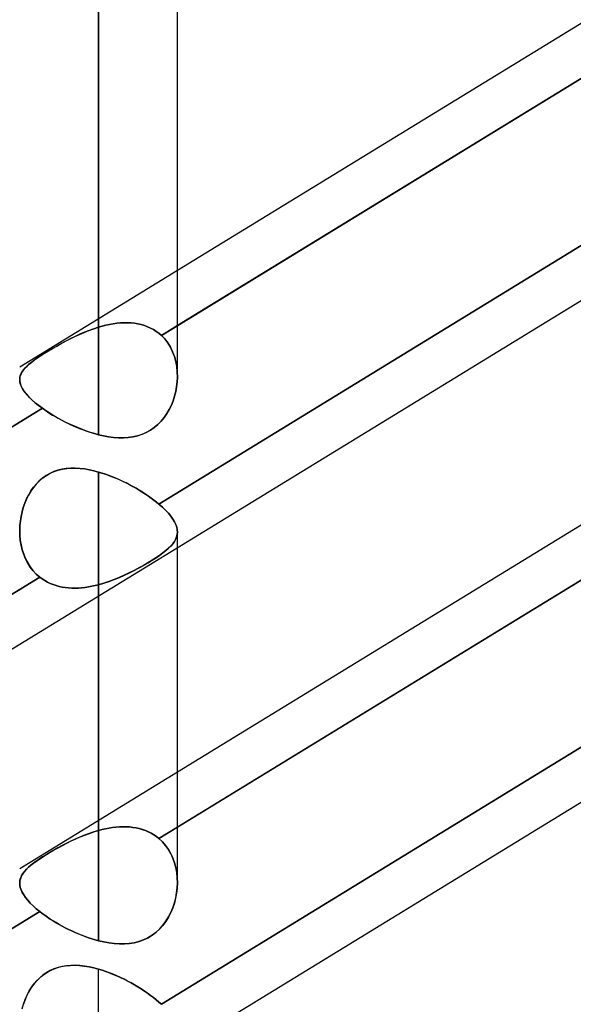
# Model space of a CAD drawing. Header units: millimetres. Extents: x -81 to 97, y -215 to 215.
# Tile 13 of 74: x 33.29 to 38.65, y -116.09 to -106.56. Entities that reach past the tile are written whole.
import ezdxf

# ---------------------------------------------------------------- set-up
doc = ezdxf.new("R2010")
doc.units = ezdxf.units.MM
doc.layers.add('MAIN-1', color=7, linetype='Continuous')
doc.layers.add('MAIN-2', color=7, linetype='Continuous')

msp = doc.modelspace()

# ---------------------------------------------------------------- linework, layer by layer
at = {"layer": 'MAIN-1'}
for p, q in [((34.8187, -110.012), (34.8187, 0)), ((34.0562, -110.5782), (34.0562, 0)), ((41.9438, -104.6252), (34.8187, -108.9907)), ((42.3152, -104.9303), (34.8187, -109.5233)), ((43.4538, -106.3828), (25.8538, -117.1662)), ((41.9438, -109.4777), (34.8187, -113.8432)), ((42.2885, -109.7991), (34.8187, -114.3758)), ((33.2952, -110.0645), (33.2938, -110.0445)), ((33.2997, -110.085), (33.2952, -110.0645)), ((33.3072, -110.1062), (33.2997, -110.085)), ((34.8164, -110.0684), (34.8112, -110.1144)), ((34.8187, -110.0224), (34.8164, -110.0684)), ((33.3179, -110.1281), (33.3072, -110.1062)), ((33.3316, -110.1506), (33.3179, -110.1281)), ((33.3486, -110.1737), (33.3316, -110.1506)), ((33.3687, -110.1975), (33.3486, -110.1737)), ((34.8029, -110.1601), (34.7916, -110.2052)), ((34.8112, -110.1144), (34.8029, -110.1601)), ((33.3919, -110.222), (33.3687, -110.1975)), ((33.4182, -110.2469), (33.3919, -110.222)), ((33.4472, -110.272), (33.4182, -110.2469)), ((33.479, -110.2975), (33.4472, -110.272)), ((34.7773, -110.2497), (34.76, -110.293)), ((34.7916, -110.2052), (34.7773, -110.2497)), ((33.5134, -110.323), (26.0187, -114.915)), ((33.5134, -110.323), (33.479, -110.2975)), ((33.5433, -110.3439), (33.5134, -110.323)), ((33.5747, -110.3646), (33.5433, -110.3439)), ((33.6072, -110.385), (33.5747, -110.3646)), ((33.6408, -110.405), (33.6072, -110.385)), ((34.7164, -110.3749), (34.6901, -110.4129)), ((34.7397, -110.3348), (34.7164, -110.3749)), ((34.76, -110.293), (34.7397, -110.3348)), ((33.6755, -110.4246), (33.6408, -110.405)), ((33.7112, -110.4436), (33.6755, -110.4246)), ((33.7477, -110.4622), (33.7112, -110.4436)), ((33.785, -110.48), (33.7477, -110.4622)), ((33.8229, -110.4971), (33.785, -110.48)), ((34.6611, -110.4481), (34.6293, -110.4804)), ((34.6901, -110.4129), (34.6611, -110.4481)), ((33.8612, -110.5133), (33.8229, -110.4971)), ((33.8998, -110.5286), (33.8612, -110.5133)), ((33.9387, -110.5428), (33.8998, -110.5286)), ((33.9778, -110.5558), (33.9387, -110.5428)), ((34.017, -110.5677), (33.9778, -110.5558)), ((34.0563, -110.5782), (34.017, -110.5677)), ((34.4766, -110.575), (34.4336, -110.5889)), ((34.518, -110.5571), (34.4766, -110.575)), ((34.5577, -110.5351), (34.518, -110.5571)), ((34.5948, -110.5094), (34.5577, -110.5351)), ((34.6293, -110.4804), (34.5948, -110.5094)), ((34.1048, -110.5894), (34.0563, -110.5782)), ((34.1533, -110.5982), (34.1048, -110.5894)), ((34.2016, -110.6044), (34.1533, -110.5982)), ((34.2495, -110.6078), (34.2016, -110.6044)), ((34.2969, -110.6082), (34.2495, -110.6078)), ((34.3435, -110.6053), (34.2969, -110.6082)), ((34.3892, -110.599), (34.3435, -110.6053)), ((34.4336, -110.5889), (34.3892, -110.599)), ((43.4538, -111.2353), (25.8538, -122.0187)), ((33.2938, -111.5023), (33.2938, -111.502)), ((33.2938, -111.5027), (33.2938, -111.5023)), ((33.2938, -111.503), (33.2938, -111.5027)), ((33.2938, -111.5033), (33.2938, -111.503)), ((33.2938, -111.5037), (33.2938, -111.5033)), ((33.2938, -111.504), (33.2938, -111.5037)), ((34.8187, -114.9069), (34.8187, -111.6734)), ((34.0562, -115.4736), (34.0562, -112.1406)), ((33.295, -114.9358), (33.2938, -114.9138)), ((33.2995, -114.9583), (33.295, -114.9358)), ((34.8187, -114.9146), (34.8164, -114.9636)), ((33.3072, -114.9816), (33.2995, -114.9583)), ((33.3183, -115.0056), (33.3072, -114.9816)), ((33.3326, -115.0303), (33.3183, -115.0056)), ((33.3504, -115.0557), (33.3326, -115.0303)), ((34.8108, -115.0124), (34.8018, -115.0608)), ((34.8164, -114.9636), (34.8108, -115.0124)), ((33.3715, -115.0819), (33.3504, -115.0557)), ((33.396, -115.1087), (33.3715, -115.0819)), ((33.4237, -115.1359), (33.396, -115.1087)), ((33.4545, -115.1634), (33.4237, -115.1359)), ((34.7894, -115.1085), (34.7737, -115.1553)), ((34.8018, -115.0608), (34.7894, -115.1085)), ((33.4881, -115.1911), (26.0187, -119.7675)), ((33.4881, -115.1911), (33.4545, -115.1634)), ((33.5117, -115.2093), (33.4881, -115.1911)), ((33.5366, -115.2275), (33.5117, -115.2093)), ((33.5625, -115.2456), (33.5366, -115.2275)), ((34.7547, -115.2007), (34.7323, -115.2443)), ((34.7737, -115.1553), (34.7547, -115.2007)), ((33.5892, -115.2635), (33.5625, -115.2456)), ((33.6168, -115.2811), (33.5892, -115.2635)), ((33.6452, -115.2983), (33.6168, -115.2811)), ((33.6742, -115.3153), (33.6452, -115.2983)), ((33.704, -115.3318), (33.6742, -115.3153)), ((33.7344, -115.348), (33.704, -115.3318)), ((34.6778, -115.3246), (34.6459, -115.3602)), ((34.7067, -115.2858), (34.6778, -115.3246)), ((34.7323, -115.2443), (34.7067, -115.2858)), ((33.7653, -115.3636), (33.7344, -115.348)), ((33.7967, -115.3787), (33.7653, -115.3636)), ((33.8285, -115.3933), (33.7967, -115.3787)), ((33.8605, -115.4071), (33.8285, -115.3933)), ((33.8928, -115.4202), (33.8605, -115.4071)), ((33.9253, -115.4326), (33.8928, -115.4202)), ((33.9579, -115.4442), (33.9253, -115.4326)), ((34.5735, -115.4207), (34.533, -115.4453)), ((34.6112, -115.3923), (34.5735, -115.4207)), ((34.6459, -115.3602), (34.6112, -115.3923)), ((33.9907, -115.4549), (33.9579, -115.4442)), ((34.0235, -115.4647), (33.9907, -115.4549)), ((34.0563, -115.4736), (34.0235, -115.4647)), ((34.1065, -115.4853), (34.0563, -115.4736)), ((34.1568, -115.4944), (34.1065, -115.4853)), ((34.2067, -115.5007), (34.1568, -115.4944)), ((34.2563, -115.504), (34.2067, -115.5007)), ((34.3052, -115.5039), (34.2563, -115.504)), ((34.3534, -115.5002), (34.3052, -115.5039)), ((34.4004, -115.4927), (34.3534, -115.5002)), ((34.4462, -115.4812), (34.4004, -115.4927)), ((34.4904, -115.4654), (34.4462, -115.4812)), ((34.533, -115.4453), (34.4904, -115.4654))]:
    msp.add_line(p, q, dxfattribs=at)
at = {"layer": 'MAIN-2'}
for p, q in [((34.0562, 0), (34.0562, -110.5782)), ((34.0562, 0), (34.0562, -109.5386)), ((34.0562, -109.5386), (34.0562, 0)), ((34.6637, -109.6183), (42.3152, -104.9303)), ((42.2885, -106.5641), (34.6406, -111.25)), ((34.6406, -111.25), (42.2885, -106.5641)), ((34.8187, -108.9907), (33.2938, -109.925)), ((34.0918, -109.5283), (34.1274, -109.5193)), ((34.1273, -109.5193), (34.0918, -109.5283)), ((34.1628, -109.5116), (34.1273, -109.5193)), ((34.1274, -109.5193), (34.163, -109.5116)), ((34.1982, -109.5053), (34.1628, -109.5116)), ((34.163, -109.5116), (34.1984, -109.5053)), ((34.2334, -109.5004), (34.1982, -109.5053)), ((34.1984, -109.5053), (34.2337, -109.5004)), ((34.2684, -109.4971), (34.2334, -109.5004)), ((34.2337, -109.5004), (34.2687, -109.4971)), ((34.3032, -109.4953), (34.2684, -109.4971)), ((34.2687, -109.4971), (34.3035, -109.4953)), ((34.3375, -109.4953), (34.3032, -109.4953)), ((34.3035, -109.4953), (34.3378, -109.4953)), ((34.3714, -109.497), (34.3375, -109.4953)), ((34.3378, -109.4953), (34.3717, -109.497)), ((34.4047, -109.5005), (34.3714, -109.497)), ((34.3717, -109.497), (34.405, -109.5005)), ((34.4374, -109.5059), (34.4047, -109.5005)), ((34.405, -109.5005), (34.4376, -109.5059)), ((34.4693, -109.5131), (34.4374, -109.5059)), ((34.4376, -109.5059), (34.4694, -109.5131)), ((34.5004, -109.5223), (34.4693, -109.5131)), ((34.4694, -109.5131), (34.5005, -109.5223)), ((34.5307, -109.5335), (34.5004, -109.5223)), ((34.5005, -109.5223), (34.5307, -109.5335)), ((34.8187, -109.5233), (34.6637, -109.6183)), ((33.8264, -109.6298), (33.8718, -109.6087)), ((33.8753, -109.6071), (33.8314, -109.6274)), ((33.8718, -109.6087), (33.9177, -109.5889)), ((33.9199, -109.5879), (33.8753, -109.6071)), ((33.9177, -109.5889), (33.9638, -109.5704)), ((33.965, -109.5699), (33.9199, -109.5879)), ((33.9638, -109.5704), (34.01, -109.5536)), ((34.0105, -109.5534), (33.965, -109.5699)), ((34.01, -109.5536), (34.0563, -109.5386)), ((34.0563, -109.5386), (34.0105, -109.5534)), ((34.0563, -109.5386), (34.0918, -109.5283)), ((34.0918, -109.5283), (34.0563, -109.5386)), ((34.5307, -109.5335), (34.5599, -109.5467)), ((34.56, -109.5467), (34.5307, -109.5335)), ((34.5599, -109.5467), (34.588, -109.5618)), ((34.588, -109.5618), (34.56, -109.5467)), ((34.588, -109.5618), (34.6147, -109.5788)), ((34.6147, -109.5788), (34.588, -109.5618)), ((34.6147, -109.5788), (34.6399, -109.5976)), ((34.6399, -109.5976), (34.6147, -109.5788)), ((34.6399, -109.5976), (34.6637, -109.6183)), ((34.6637, -109.6183), (34.6399, -109.5976)), ((34.6637, -109.6183), (34.6967, -109.6525)), ((34.6967, -109.6526), (34.6637, -109.6183)), ((33.6642, -109.7144), (33.6251, -109.7367)), ((33.652, -109.7213), (33.6941, -109.6978)), ((33.7045, -109.6921), (33.6642, -109.7144)), ((33.6941, -109.6978), (33.7373, -109.6746)), ((33.7459, -109.6701), (33.7045, -109.6921)), ((33.7373, -109.6746), (33.7815, -109.6518)), ((33.7882, -109.6484), (33.7459, -109.6701)), ((33.7815, -109.6518), (33.8264, -109.6298)), ((33.8314, -109.6274), (33.7882, -109.6484)), ((34.6967, -109.6525), (34.7261, -109.6906)), ((34.7261, -109.6907), (34.6967, -109.6526)), ((34.7261, -109.6906), (34.7515, -109.7318)), ((34.7514, -109.7318), (34.7261, -109.6907)), ((33.4673, -109.8349), (33.4996, -109.8134)), ((33.5163, -109.8028), (33.4842, -109.8236)), ((33.4996, -109.8134), (33.5344, -109.7913)), ((33.5507, -109.7813), (33.5163, -109.8028)), ((33.5344, -109.7913), (33.5717, -109.7684)), ((33.5872, -109.7591), (33.5507, -109.7813)), ((33.5717, -109.7684), (33.6111, -109.7449)), ((33.6251, -109.7367), (33.5872, -109.7591)), ((33.6111, -109.7449), (33.652, -109.7213)), ((34.6406, -114.485), (42.2885, -109.7991)), ((34.7727, -109.7756), (34.7514, -109.7318)), ((34.7515, -109.7318), (34.7728, -109.7757)), ((34.7899, -109.8217), (34.7727, -109.7756)), ((34.7728, -109.7757), (34.79, -109.8219)), ((33.3797, -109.9006), (33.3599, -109.9186)), ((33.3644, -109.9144), (33.3859, -109.8954)), ((33.4021, -109.8822), (33.3797, -109.9006)), ((33.3859, -109.8954), (33.4103, -109.8758)), ((33.4271, -109.8632), (33.4021, -109.8822)), ((33.4103, -109.8758), (33.4375, -109.8557)), ((33.4545, -109.8437), (33.4271, -109.8632)), ((33.4375, -109.8557), (33.4673, -109.8349)), ((33.4842, -109.8236), (33.4545, -109.8437)), ((34.8032, -109.8699), (34.7899, -109.8217)), ((34.79, -109.8219), (34.8032, -109.8702)), ((34.8123, -109.9198), (34.8032, -109.8699)), ((34.8032, -109.8702), (34.8124, -109.92)), ((33.2997, -110.0064), (33.307, -109.9879)), ((33.3067, -109.9885), (33.2997, -110.0064)), ((33.3162, -109.971), (33.3067, -109.9885)), ((33.307, -109.9879), (33.3171, -109.9696)), ((33.3282, -109.9537), (33.3162, -109.971)), ((33.3171, -109.9696), (33.33, -109.9514)), ((33.3428, -109.9363), (33.3282, -109.9537)), ((33.33, -109.9514), (33.3457, -109.933)), ((33.3599, -109.9186), (33.3428, -109.9363)), ((33.3457, -109.933), (33.3644, -109.9144)), ((34.8175, -109.9707), (34.8123, -109.9198)), ((34.8124, -109.92), (34.8175, -109.9709)), ((34.8187, -110.0223), (34.8175, -109.9707)), ((34.8175, -109.9709), (34.8187, -110.0224)), ((33.2954, -110.0247), (33.2938, -110.0434)), ((33.2938, -110.0445), (33.2953, -110.0253)), ((33.2938, -110.0434), (33.2953, -110.0651)), ((33.2953, -110.0253), (33.2997, -110.0064)), ((33.2953, -110.0651), (33.3004, -110.0876)), ((33.2997, -110.0064), (33.2954, -110.0247)), ((33.3004, -110.0876), (33.3093, -110.111)), ((34.8112, -110.1143), (34.8164, -110.0683)), ((34.8164, -110.0683), (34.8187, -110.0223)), ((33.3093, -110.111), (33.3219, -110.1352)), ((33.3219, -110.1352), (33.3383, -110.1601)), ((33.3383, -110.1601), (33.3585, -110.1858)), ((33.3585, -110.1858), (33.3825, -110.2123)), ((34.7917, -110.205), (34.8029, -110.1599)), ((34.8029, -110.1599), (34.8112, -110.1143)), ((33.3825, -110.2123), (33.4102, -110.2396)), ((33.4102, -110.2396), (33.4414, -110.2672)), ((33.4414, -110.2672), (33.4758, -110.295)), ((34.7602, -110.2926), (34.7774, -110.2493)), ((34.7774, -110.2493), (34.7917, -110.205)), ((25.8624, -115.0108), (33.5134, -110.323)), ((33.4758, -110.295), (33.5134, -110.323)), ((33.5134, -110.323), (33.5368, -110.3395)), ((33.5368, -110.3395), (33.5613, -110.3559)), ((33.5613, -110.3559), (33.5865, -110.3721)), ((33.5865, -110.3721), (33.6125, -110.3882)), ((34.6904, -110.4125), (34.7166, -110.3746)), ((34.7166, -110.3746), (34.7399, -110.3345)), ((34.7399, -110.3345), (34.7602, -110.2926)), ((33.6125, -110.3882), (33.6391, -110.404)), ((33.6391, -110.404), (33.6664, -110.4195)), ((33.6664, -110.4195), (33.6943, -110.4348)), ((33.6943, -110.4348), (33.7228, -110.4496)), ((33.7228, -110.4496), (33.7518, -110.4641)), ((33.7518, -110.4641), (33.7812, -110.4783)), ((33.7812, -110.4783), (33.811, -110.4919)), ((34.595, -110.5093), (34.6295, -110.4802)), ((34.6295, -110.4802), (34.6613, -110.4478)), ((34.6613, -110.4478), (34.6904, -110.4125)), ((33.811, -110.4919), (33.8411, -110.505)), ((33.8411, -110.505), (33.8714, -110.5175)), ((33.8714, -110.5175), (33.9019, -110.5294)), ((33.9019, -110.5294), (33.9326, -110.5406)), ((33.9326, -110.5406), (33.9634, -110.5512)), ((33.9634, -110.5512), (33.9943, -110.561)), ((33.9943, -110.561), (34.0253, -110.57)), ((34.0253, -110.57), (34.0563, -110.5782)), ((34.4338, -110.5888), (34.4767, -110.5749)), ((34.4767, -110.5749), (34.5181, -110.5571)), ((34.5181, -110.5571), (34.5577, -110.5351)), ((34.5577, -110.5351), (34.595, -110.5093)), ((34.0563, -110.5782), (34.1049, -110.5894)), ((34.1049, -110.5894), (34.1535, -110.5982)), ((34.1535, -110.5982), (34.2018, -110.6044)), ((34.2018, -110.6044), (34.2497, -110.6078)), ((34.2497, -110.6078), (34.2971, -110.6082)), ((34.2971, -110.6082), (34.3438, -110.6053)), ((34.3438, -110.6053), (34.3895, -110.5989)), ((34.3895, -110.5989), (34.4338, -110.5888)), ((33.5858, -110.9532), (33.5494, -110.9741)), ((33.5523, -110.9723), (33.589, -110.9515)), ((33.6236, -110.936), (33.5858, -110.9532)), ((33.589, -110.9515), (33.6274, -110.9345)), ((33.6628, -110.9225), (33.6236, -110.936)), ((33.6274, -110.9345), (33.667, -110.9213)), ((33.7031, -110.9125), (33.6628, -110.9225)), ((33.667, -110.9213), (33.7078, -110.9116)), ((33.7446, -110.9058), (33.7031, -110.9125)), ((33.7078, -110.9116), (33.7495, -110.9053)), ((33.7871, -110.9024), (33.7446, -110.9058)), ((33.7495, -110.9053), (33.7922, -110.9022)), ((33.8305, -110.902), (33.7871, -110.9024)), ((33.7922, -110.9022), (33.8355, -110.9021)), ((33.8747, -110.9045), (33.8305, -110.902)), ((33.8355, -110.9021), (33.8792, -110.9049)), ((33.9194, -110.9096), (33.8747, -110.9045)), ((33.8792, -110.9049), (33.9232, -110.9101)), ((33.9647, -110.9173), (33.9194, -110.9096)), ((33.9232, -110.9101), (33.9674, -110.9178)), ((34.0103, -110.9272), (33.9647, -110.9173)), ((33.9674, -110.9178), (34.0117, -110.9276)), ((34.0563, -110.9393), (34.0103, -110.9272)), ((34.0117, -110.9276), (34.0563, -110.9393)), ((34.0562, -114.4066), (34.0562, -110.9393)), ((34.0563, -110.9393), (34.0894, -110.9493)), ((34.0562, -110.9393), (34.0562, -114.4066)), ((34.0901, -110.9495), (34.0563, -110.9393)), ((34.0894, -110.9493), (34.1226, -110.9602)), ((34.1239, -110.9607), (34.0901, -110.9495)), ((33.4832, -111.0259), (33.4537, -111.0562)), ((33.4557, -111.054), (33.4856, -111.0237)), ((33.5151, -110.9985), (33.4832, -111.0259)), ((33.4856, -111.0237), (33.5178, -110.9964)), ((33.5494, -110.9741), (33.5151, -110.9985)), ((33.5178, -110.9964), (33.5523, -110.9723)), ((34.1226, -110.9602), (34.156, -110.9721)), ((34.1577, -110.9728), (34.1239, -110.9607)), ((34.156, -110.9721), (34.1894, -110.985)), ((34.1914, -110.9858), (34.1577, -110.9728)), ((34.1894, -110.985), (34.2227, -110.9987)), ((34.2249, -110.9996), (34.1914, -110.9858)), ((34.2227, -110.9987), (34.256, -111.0132)), ((34.2583, -111.0143), (34.2249, -110.9996)), ((34.256, -111.0132), (34.2892, -111.0286)), ((34.2914, -111.0296), (34.2583, -111.0143)), ((34.2892, -111.0286), (34.3221, -111.0447)), ((34.3241, -111.0456), (34.2914, -111.0296)), ((34.3221, -111.0447), (34.3548, -111.0614)), ((34.3565, -111.0623), (34.3241, -111.0456)), ((33.4018, -111.1248), (33.3796, -111.1623)), ((33.3805, -111.1607), (33.403, -111.123)), ((33.4266, -111.0893), (33.4018, -111.1248)), ((33.403, -111.123), (33.4281, -111.0872)), ((33.4537, -111.0562), (33.4266, -111.0893)), ((33.4281, -111.0872), (33.4557, -111.054)), ((34.3548, -111.0614), (34.3869, -111.0786)), ((34.3883, -111.0794), (34.3565, -111.0623)), ((34.3869, -111.0786), (34.4184, -111.0964)), ((34.4196, -111.0971), (34.3883, -111.0794)), ((34.4184, -111.0964), (34.4492, -111.1146)), ((34.4502, -111.1152), (34.4196, -111.0971)), ((34.4492, -111.1146), (34.4793, -111.1332)), ((34.4802, -111.1337), (34.4502, -111.1152)), ((34.4793, -111.1332), (34.5087, -111.1521)), ((34.5094, -111.1526), (34.4802, -111.1337)), ((33.3285, -111.2832), (33.3433, -111.2411)), ((33.343, -111.2419), (33.3285, -111.2834)), ((33.36, -111.2014), (33.343, -111.2419)), ((33.3433, -111.2411), (33.3606, -111.2002)), ((33.3796, -111.1623), (33.36, -111.2014)), ((33.3606, -111.2002), (33.3805, -111.1607)), ((34.5087, -111.1521), (34.5373, -111.1714)), ((34.5379, -111.1718), (34.5094, -111.1526)), ((34.5373, -111.1714), (34.5649, -111.191)), ((34.5653, -111.1913), (34.5379, -111.1718)), ((34.5649, -111.191), (34.5914, -111.2107)), ((34.5916, -111.2108), (34.5653, -111.1913)), ((34.5914, -111.2107), (34.6166, -111.2303)), ((34.6167, -111.2304), (34.5916, -111.2108)), ((34.6166, -111.2303), (34.6406, -111.25)), ((34.6406, -111.25), (34.6167, -111.2304)), ((33.3069, -111.3695), (33.3164, -111.3261)), ((33.3165, -111.3257), (33.307, -111.3688)), ((33.3164, -111.3261), (33.3285, -111.2832)), ((33.3285, -111.2834), (33.3165, -111.3257)), ((34.6406, -111.25), (34.6744, -111.2797)), ((34.6743, -111.2796), (34.6406, -111.25)), ((34.7049, -111.3092), (34.6743, -111.2796)), ((34.6744, -111.2797), (34.705, -111.3093)), ((34.732, -111.3383), (34.7049, -111.3092)), ((34.705, -111.3093), (34.7323, -111.3385)), ((33.2955, -111.4577), (33.2999, -111.4134)), ((33.3, -111.4127), (33.2956, -111.4572)), ((33.2999, -111.4134), (33.3069, -111.3695)), ((33.307, -111.3688), (33.3, -111.4127)), ((42.3152, -111.4003), (34.6637, -116.0883)), ((34.6637, -116.0883), (42.3152, -111.4003)), ((34.7555, -111.3667), (34.732, -111.3383)), ((34.7323, -111.3385), (34.7558, -111.367)), ((34.7753, -111.3944), (34.7555, -111.3667)), ((34.7558, -111.367), (34.7756, -111.3948)), ((34.7914, -111.4214), (34.7753, -111.3944)), ((34.7756, -111.3948), (34.7916, -111.4218)), ((34.8038, -111.4477), (34.7914, -111.4214)), ((34.7916, -111.4218), (34.8039, -111.4481)), ((33.2956, -111.4572), (33.2938, -111.502)), ((33.2938, -111.502), (33.2955, -111.4577)), ((33.2938, -111.502), (33.2949, -111.5499)), ((33.295, -111.5522), (33.2938, -111.504)), ((34.8124, -111.4732), (34.8038, -111.4477)), ((34.8039, -111.4481), (34.8125, -111.4736)), ((34.8174, -111.498), (34.8124, -111.4732)), ((34.8125, -111.4736), (34.8175, -111.4983)), ((34.8187, -111.5224), (34.8164, -111.5453)), ((34.8165, -111.5449), (34.8187, -111.522)), ((34.8187, -111.522), (34.8174, -111.498)), ((34.8175, -111.4983), (34.8187, -111.5224)), ((34.8187, -111.6734), (34.8187, -111.5187)), ((33.2949, -111.5499), (33.2992, -111.5977)), ((33.2995, -111.5999), (33.295, -111.5522)), ((33.2992, -111.5977), (33.3069, -111.6449)), ((33.3072, -111.6468), (33.2995, -111.5999)), ((34.7894, -111.6116), (34.7737, -111.6333)), ((34.7743, -111.6326), (34.7899, -111.6109)), ((34.8018, -111.5898), (34.7894, -111.6116)), ((34.7899, -111.6109), (34.8021, -111.5892)), ((34.8108, -111.5677), (34.8018, -111.5898)), ((34.8021, -111.5892), (34.811, -111.5672)), ((34.8164, -111.5453), (34.8108, -111.5677)), ((34.811, -111.5672), (34.8165, -111.5449)), ((33.3069, -111.6449), (33.3179, -111.691)), ((33.3183, -111.6925), (33.3072, -111.6468)), ((33.3179, -111.691), (33.3322, -111.7356)), ((33.3326, -111.7367), (33.3183, -111.6925)), ((34.7067, -111.6996), (34.6778, -111.7225)), ((34.6791, -111.7215), (34.7078, -111.6987)), ((34.7323, -111.6772), (34.7067, -111.6996)), ((34.7078, -111.6987), (34.7333, -111.6763)), ((34.7547, -111.6552), (34.7323, -111.6772)), ((34.7333, -111.6763), (34.7555, -111.6544)), ((34.7737, -111.6333), (34.7547, -111.6552)), ((34.7555, -111.6544), (34.7743, -111.6326)), ((33.3322, -111.7356), (33.35, -111.7785)), ((33.3504, -111.7794), (33.3326, -111.7367)), ((33.35, -111.7785), (33.3711, -111.8194)), ((33.3715, -111.82), (33.3504, -111.7794)), ((34.5735, -111.7935), (34.533, -111.8183)), ((34.5344, -111.8175), (34.5749, -111.7926)), ((34.6112, -111.7694), (34.5735, -111.7935)), ((34.5749, -111.7926), (34.6126, -111.7684)), ((34.6459, -111.7457), (34.6112, -111.7694)), ((34.6126, -111.7684), (34.6474, -111.7447)), ((34.6778, -111.7225), (34.6459, -111.7457)), ((34.6474, -111.7447), (34.6791, -111.7215)), ((33.3711, -111.8194), (33.3957, -111.858)), ((33.396, -111.8585), (33.3715, -111.82)), ((33.3957, -111.858), (33.4236, -111.8939)), ((33.4237, -111.8941), (33.396, -111.8585)), ((33.4236, -111.8939), (33.4544, -111.9266)), ((33.4545, -111.9267), (33.4237, -111.8941)), ((34.4004, -111.892), (34.3534, -111.9156)), ((34.3547, -111.9149), (34.4019, -111.8912)), ((34.4462, -111.8678), (34.4004, -111.892)), ((34.4019, -111.8912), (34.4477, -111.8669)), ((34.4904, -111.8431), (34.4462, -111.8678)), ((34.4477, -111.8669), (34.4919, -111.8423)), ((34.533, -111.8183), (34.4904, -111.8431)), ((34.4919, -111.8423), (34.5344, -111.8175)), ((33.4881, -111.9561), (25.8402, -116.6419)), ((25.8402, -116.6419), (33.4881, -111.9561)), ((33.4544, -111.9266), (33.4881, -111.9561)), ((33.4881, -111.9561), (33.4545, -111.9267)), ((33.4881, -111.9561), (33.5118, -111.9735)), ((33.5117, -111.9735), (33.4881, -111.9561)), ((33.5366, -111.9895), (33.5117, -111.9735)), ((33.5118, -111.9735), (33.5366, -111.9895)), ((33.5366, -111.9895), (33.5626, -112.004)), ((33.5625, -112.0039), (33.5366, -111.9895)), ((33.5892, -112.0167), (33.5625, -112.0039)), ((33.5626, -112.004), (33.5895, -112.0168)), ((34.1568, -111.9986), (34.1065, -112.0152)), ((34.1068, -112.0151), (34.1573, -111.9984)), ((34.2067, -111.9801), (34.1568, -111.9986)), ((34.1573, -111.9984), (34.2075, -111.9798)), ((34.2563, -111.96), (34.2067, -111.9801)), ((34.2075, -111.9798), (34.2572, -111.9596)), ((34.3052, -111.9384), (34.2563, -111.96)), ((34.2572, -111.9596), (34.3064, -111.9378)), ((34.3534, -111.9156), (34.3052, -111.9384)), ((34.3064, -111.9378), (34.3547, -111.9149)), ((33.6168, -112.0279), (33.5892, -112.0167)), ((33.5895, -112.0168), (33.6171, -112.028)), ((33.6452, -112.0374), (33.6168, -112.0279)), ((33.6171, -112.028), (33.6456, -112.0376)), ((33.6742, -112.0454), (33.6452, -112.0374)), ((33.6456, -112.0376), (33.6747, -112.0455)), ((33.704, -112.0518), (33.6742, -112.0454)), ((33.6747, -112.0455), (33.7045, -112.0519)), ((33.7344, -112.0567), (33.704, -112.0518)), ((33.7045, -112.0519), (33.7349, -112.0568)), ((33.7653, -112.0601), (33.7344, -112.0567)), ((33.7349, -112.0568), (33.7658, -112.0601)), ((33.7967, -112.062), (33.7653, -112.0601)), ((33.7658, -112.0601), (33.7972, -112.062)), ((33.8285, -112.0624), (33.7967, -112.062)), ((33.7972, -112.062), (33.8289, -112.0624)), ((33.8605, -112.0614), (33.8285, -112.0624)), ((33.8289, -112.0624), (33.8609, -112.0614)), ((33.8928, -112.0592), (33.8605, -112.0614)), ((33.8609, -112.0614), (33.8932, -112.0591)), ((33.9253, -112.0556), (33.8928, -112.0592)), ((33.8932, -112.0591), (33.9256, -112.0555)), ((33.9579, -112.0508), (33.9253, -112.0556)), ((33.9256, -112.0555), (33.9582, -112.0507)), ((33.9907, -112.0448), (33.9579, -112.0508)), ((33.9582, -112.0507), (33.9908, -112.0448)), ((34.0235, -112.0377), (33.9907, -112.0448)), ((33.9908, -112.0448), (34.0235, -112.0377)), ((34.0235, -112.0377), (34.0563, -112.0296)), ((34.0563, -112.0296), (34.0235, -112.0377)), ((34.0562, -112.0296), (34.0562, -115.4736)), ((34.0563, -112.0296), (34.1068, -112.0151)), ((34.1065, -112.0152), (34.0563, -112.0296)), ((34.0562, -112.1406), (34.0562, -112.0296)), ((34.8187, -113.8432), (33.2937, -114.7776)), ((34.1226, -114.3904), (34.156, -114.3839)), ((34.1577, -114.3836), (34.1239, -114.3901)), ((34.156, -114.3839), (34.1894, -114.3786)), ((34.1914, -114.3784), (34.1577, -114.3836)), ((34.1894, -114.3786), (34.2227, -114.3746)), ((34.2249, -114.3744), (34.1914, -114.3784)), ((34.2227, -114.3746), (34.256, -114.372)), ((34.2583, -114.3719), (34.2249, -114.3744)), ((34.256, -114.372), (34.2892, -114.3708)), ((34.2914, -114.3708), (34.2583, -114.3719)), ((34.2892, -114.3708), (34.3221, -114.3711)), ((34.3241, -114.3712), (34.2914, -114.3708)), ((34.3221, -114.3711), (34.3548, -114.373)), ((34.3565, -114.3731), (34.3241, -114.3712)), ((34.3548, -114.373), (34.3869, -114.3765)), ((34.3883, -114.3767), (34.3565, -114.3731)), ((34.3869, -114.3765), (34.4184, -114.3816)), ((34.4196, -114.3819), (34.3883, -114.3767)), ((34.4184, -114.3816), (34.4492, -114.3885)), ((34.4502, -114.3887), (34.4196, -114.3819)), ((34.8187, -114.3758), (34.6406, -114.485)), ((33.8747, -114.4709), (33.8305, -114.4904)), ((33.8351, -114.4883), (33.8789, -114.4692)), ((33.9194, -114.4527), (33.8747, -114.4709)), ((33.8789, -114.4692), (33.923, -114.4513)), ((33.9647, -114.4357), (33.9194, -114.4527)), ((33.923, -114.4513), (33.9673, -114.4348)), ((34.0103, -114.4203), (33.9647, -114.4357)), ((33.9673, -114.4348), (34.0117, -114.4199)), ((34.0563, -114.4066), (34.0103, -114.4203)), ((34.0117, -114.4199), (34.0563, -114.4066)), ((34.0901, -114.3978), (34.0563, -114.4066)), ((34.0563, -114.4066), (34.0894, -114.398)), ((34.0894, -114.398), (34.1226, -114.3904)), ((34.1239, -114.3901), (34.0901, -114.3978)), ((34.4492, -114.3885), (34.4793, -114.397)), ((34.4802, -114.3973), (34.4502, -114.3887)), ((34.4793, -114.397), (34.5087, -114.4073)), ((34.5094, -114.4076), (34.4802, -114.3973)), ((34.5087, -114.4073), (34.5373, -114.4194)), ((34.5379, -114.4197), (34.5094, -114.4076)), ((34.5373, -114.4194), (34.5649, -114.4333)), ((34.5653, -114.4336), (34.5379, -114.4197)), ((34.5649, -114.4333), (34.5914, -114.4489)), ((34.5916, -114.4491), (34.5653, -114.4336)), ((34.5914, -114.4489), (34.6166, -114.4661)), ((34.6167, -114.4662), (34.5916, -114.4491)), ((34.6166, -114.4661), (34.6406, -114.485)), ((34.6406, -114.485), (34.6167, -114.4662)), ((33.6628, -114.5752), (33.6236, -114.5972)), ((33.6267, -114.5955), (33.6664, -114.5732)), ((33.7031, -114.5533), (33.6628, -114.5752)), ((33.6664, -114.5732), (33.7072, -114.5512)), ((33.7446, -114.5318), (33.7031, -114.5533)), ((33.7072, -114.5512), (33.749, -114.5295)), ((33.7871, -114.5107), (33.7446, -114.5318)), ((33.749, -114.5295), (33.7917, -114.5085)), ((33.8305, -114.4904), (33.7871, -114.5107)), ((33.7917, -114.5085), (33.8351, -114.4883)), ((34.6743, -114.5165), (34.6406, -114.485)), ((34.6406, -114.485), (34.6744, -114.5166)), ((34.7049, -114.5516), (34.6743, -114.5165)), ((34.6744, -114.5166), (34.705, -114.5518)), ((34.732, -114.5898), (34.7049, -114.5516)), ((34.705, -114.5518), (34.7323, -114.5902)), ((33.5151, -114.663), (33.4832, -114.684)), ((33.4848, -114.6829), (33.517, -114.6618)), ((33.5494, -114.6415), (33.5151, -114.663)), ((33.517, -114.6618), (33.5515, -114.6401)), ((33.5858, -114.6194), (33.5494, -114.6415)), ((33.5515, -114.6401), (33.5883, -114.6179)), ((33.6236, -114.5972), (33.5858, -114.6194)), ((33.5883, -114.6179), (33.6267, -114.5955)), ((34.7555, -114.6307), (34.732, -114.5898)), ((34.7323, -114.5902), (34.7558, -114.6312)), ((34.7753, -114.6739), (34.7555, -114.6307)), ((34.7558, -114.6312), (34.7756, -114.6746)), ((33.3599, -114.7815), (33.3798, -114.7626)), ((33.3796, -114.7628), (33.36, -114.7814)), ((33.4018, -114.7437), (33.3796, -114.7628)), ((33.3798, -114.7626), (33.4023, -114.7434)), ((33.4266, -114.7243), (33.4018, -114.7437)), ((33.4023, -114.7434), (33.4274, -114.7236)), ((33.4537, -114.7044), (33.4266, -114.7243)), ((33.4274, -114.7236), (33.4549, -114.7035)), ((33.4832, -114.684), (33.4537, -114.7044)), ((33.4549, -114.7035), (33.4848, -114.6829)), ((34.7914, -114.7192), (34.7753, -114.6739)), ((34.7756, -114.6746), (34.7916, -114.7199)), ((34.8038, -114.7662), (34.7914, -114.7192)), ((34.7916, -114.7199), (34.8039, -114.767)), ((34.8124, -114.8147), (34.8038, -114.7662)), ((33.2997, -114.8749), (33.3066, -114.856)), ((33.307, -114.8549), (33.3, -114.8738)), ((33.3066, -114.856), (33.316, -114.8373)), ((33.3165, -114.8364), (33.307, -114.8549)), ((33.316, -114.8373), (33.328, -114.8188)), ((33.3285, -114.8182), (33.3165, -114.8364)), ((33.328, -114.8188), (33.3427, -114.8002)), ((33.343, -114.7999), (33.3285, -114.8182)), ((33.3427, -114.8002), (33.3599, -114.7815)), ((33.36, -114.7814), (33.343, -114.7999)), ((34.8039, -114.767), (34.8125, -114.8154)), ((34.8174, -114.864), (34.8124, -114.8147)), ((34.8125, -114.8154), (34.8175, -114.8648)), ((33.2956, -114.8931), (33.2938, -114.9129)), ((33.2938, -114.9138), (33.2954, -114.8941)), ((33.2938, -114.9129), (33.2949, -114.9347)), ((33.2949, -114.9347), (33.2992, -114.9573)), ((33.2954, -114.8941), (33.2997, -114.8749)), ((33.3, -114.8738), (33.2956, -114.8931)), ((34.8165, -114.9627), (34.8187, -114.914)), ((34.8187, -114.914), (34.8174, -114.864)), ((34.8175, -114.8648), (34.8187, -114.9146)), ((33.2992, -114.9573), (33.3069, -114.9807)), ((33.3069, -114.9807), (33.3179, -115.0048)), ((33.3179, -115.0048), (33.3322, -115.0297)), ((33.3322, -115.0297), (33.35, -115.0552)), ((34.8021, -115.0595), (34.811, -115.0114)), ((34.811, -115.0114), (34.8165, -114.9627)), ((33.35, -115.0552), (33.3711, -115.0814)), ((33.3711, -115.0814), (33.3957, -115.1084)), ((33.3957, -115.1084), (33.4236, -115.1357)), ((33.4236, -115.1357), (33.4544, -115.1633)), ((34.7743, -115.1537), (34.7899, -115.1071)), ((34.7899, -115.1071), (34.8021, -115.0595)), ((25.8402, -119.8769), (33.4881, -115.1911)), ((33.4544, -115.1633), (33.4881, -115.1911)), ((33.4881, -115.1911), (33.5118, -115.2093)), ((33.5118, -115.2093), (33.5366, -115.2275)), ((33.5366, -115.2275), (33.5626, -115.2456)), ((34.7333, -115.2426), (34.7555, -115.199)), ((34.7555, -115.199), (34.7743, -115.1537)), ((33.5626, -115.2456), (33.5895, -115.2636)), ((33.5895, -115.2636), (33.6171, -115.2812)), ((33.6171, -115.2812), (33.6456, -115.2986)), ((33.6456, -115.2986), (33.6747, -115.3155)), ((33.6747, -115.3155), (33.7045, -115.3321)), ((33.7045, -115.3321), (33.7349, -115.3482)), ((34.6474, -115.3587), (34.6791, -115.323)), ((34.6791, -115.323), (34.7078, -115.2841)), ((34.7078, -115.2841), (34.7333, -115.2426)), ((33.7349, -115.3482), (33.7658, -115.3639)), ((33.7658, -115.3639), (33.7972, -115.379)), ((33.7972, -115.379), (33.8289, -115.3935)), ((33.8289, -115.3935), (33.8609, -115.4073)), ((33.8609, -115.4073), (33.8932, -115.4204)), ((33.8932, -115.4204), (33.9256, -115.4327)), ((33.9256, -115.4327), (33.9582, -115.4443)), ((34.5344, -115.4445), (34.5749, -115.4198)), ((34.5749, -115.4198), (34.6126, -115.3911)), ((34.6126, -115.3911), (34.6474, -115.3587)), ((33.9582, -115.4443), (33.9908, -115.455)), ((33.9908, -115.455), (34.0235, -115.4648)), ((34.0235, -115.4648), (34.0563, -115.4736)), ((34.0563, -115.4736), (34.1068, -115.4853)), ((34.1068, -115.4853), (34.1573, -115.4945)), ((34.1573, -115.4945), (34.2075, -115.5008)), ((34.2075, -115.5008), (34.2572, -115.504)), ((34.2572, -115.504), (34.3064, -115.5038)), ((34.3064, -115.5038), (34.3547, -115.5)), ((34.3547, -115.5), (34.4019, -115.4924)), ((34.4019, -115.4924), (34.4477, -115.4807)), ((34.4477, -115.4807), (34.4919, -115.4648)), ((34.4919, -115.4648), (34.5344, -115.4445)), ((33.6948, -115.7235), (33.7379, -115.7159)), ((33.7459, -115.7149), (33.7045, -115.7214)), ((33.7379, -115.7159), (33.782, -115.7118)), ((33.7882, -115.7115), (33.7459, -115.7149)), ((33.782, -115.7118), (33.8268, -115.711)), ((33.8314, -115.7111), (33.7882, -115.7115)), ((33.8268, -115.711), (33.8722, -115.7133)), ((33.8753, -115.7135), (33.8314, -115.7111)), ((33.8722, -115.7133), (33.918, -115.7184)), ((33.9199, -115.7187), (33.8753, -115.7135)), ((33.918, -115.7184), (33.964, -115.7261)), ((33.5163, -115.8069), (33.4842, -115.8343)), ((33.5005, -115.8197), (33.5353, -115.7929)), ((33.5507, -115.7827), (33.5163, -115.8069)), ((33.5353, -115.7929), (33.5726, -115.7696)), ((33.5872, -115.7618), (33.5507, -115.7827)), ((33.5726, -115.7696), (33.612, -115.7502)), ((33.6251, -115.7448), (33.5872, -115.7618)), ((33.612, -115.7502), (33.6528, -115.7349)), ((33.6642, -115.7313), (33.6251, -115.7448)), ((33.6528, -115.7349), (33.6948, -115.7235)), ((33.7045, -115.7214), (33.6642, -115.7313)), ((33.965, -115.7263), (33.9199, -115.7187)), ((33.964, -115.7261), (34.0101, -115.7362)), ((34.0105, -115.7363), (33.965, -115.7263)), ((34.0101, -115.7362), (34.0563, -115.7485)), ((34.0563, -115.7485), (34.0105, -115.7363)), ((34.0562, -159.3625), (34.0562, -115.7485)), ((34.0563, -115.7485), (34.0918, -115.7593)), ((34.0918, -115.7593), (34.0563, -115.7485)), ((34.0918, -115.7593), (34.1274, -115.7713)), ((34.1273, -115.7712), (34.0918, -115.7593)), ((34.1628, -115.7842), (34.1273, -115.7712)), ((34.1274, -115.7713), (34.163, -115.7843)), ((34.1982, -115.7983), (34.1628, -115.7842)), ((34.163, -115.7843), (34.1984, -115.7984)), ((34.2334, -115.8133), (34.1982, -115.7983)), ((34.1984, -115.7984), (34.2337, -115.8134)), ((34.2684, -115.8292), (34.2334, -115.8133)), ((34.2337, -115.8134), (34.2687, -115.8293)), ((33.4271, -115.8979), (33.4021, -115.9336)), ((33.4111, -115.92), (33.4384, -115.8835)), ((33.4545, -115.8647), (33.4271, -115.8979)), ((33.4384, -115.8835), (33.4682, -115.85)), ((33.4842, -115.8343), (33.4545, -115.8647)), ((33.4682, -115.85), (33.5005, -115.8197)), ((34.3032, -115.8459), (34.2684, -115.8292)), ((34.2687, -115.8293), (34.3035, -115.8461)), ((34.3375, -115.8634), (34.3032, -115.8459)), ((34.3035, -115.8461), (34.3378, -115.8636)), ((34.3714, -115.8816), (34.3375, -115.8634)), ((34.3378, -115.8636), (34.3717, -115.8818)), ((34.4047, -115.9005), (34.3714, -115.8816)), ((34.3717, -115.8818), (34.405, -115.9006)), ((34.4374, -115.9199), (34.4047, -115.9005)), ((34.405, -115.9006), (34.4376, -115.92)), ((33.3464, -116.0422), (33.3652, -115.9997)), ((33.3797, -115.9713), (33.3599, -116.0108)), ((33.3652, -115.9997), (33.3867, -115.9588)), ((33.4021, -115.9336), (33.3797, -115.9713)), ((33.3867, -115.9588), (33.4111, -115.92)), ((34.4693, -115.9398), (34.4374, -115.9199)), ((34.4376, -115.92), (34.4694, -115.9399)), ((34.5004, -115.9602), (34.4693, -115.9398)), ((34.4694, -115.9399), (34.5005, -115.9603)), ((34.5307, -115.9811), (34.5004, -115.9602)), ((34.5005, -115.9603), (34.5307, -115.9811)), ((34.5307, -115.9811), (34.5599, -116.0023)), ((34.56, -116.0023), (34.5307, -115.9811)), ((34.5599, -116.0023), (34.588, -116.0238)), ((34.588, -116.0237), (34.56, -116.0023)), ((33.3176, -116.1307), (33.3306, -116.086)), ((33.3428, -116.0516), (33.3282, -116.0935)), ((33.3306, -116.086), (33.3464, -116.0422)), ((33.3599, -116.0108), (33.3428, -116.0516)), ((34.6147, -116.0452), (34.588, -116.0237)), ((34.588, -116.0238), (34.6147, -116.0452)), ((34.6147, -116.0452), (34.6399, -116.0668)), ((34.6399, -116.0667), (34.6147, -116.0452)), ((34.6637, -116.0883), (34.6399, -116.0667)), ((34.6399, -116.0668), (34.6637, -116.0883))]:
    msp.add_line(p, q, dxfattribs=at)

doc.saveas('drawing.dxf')
